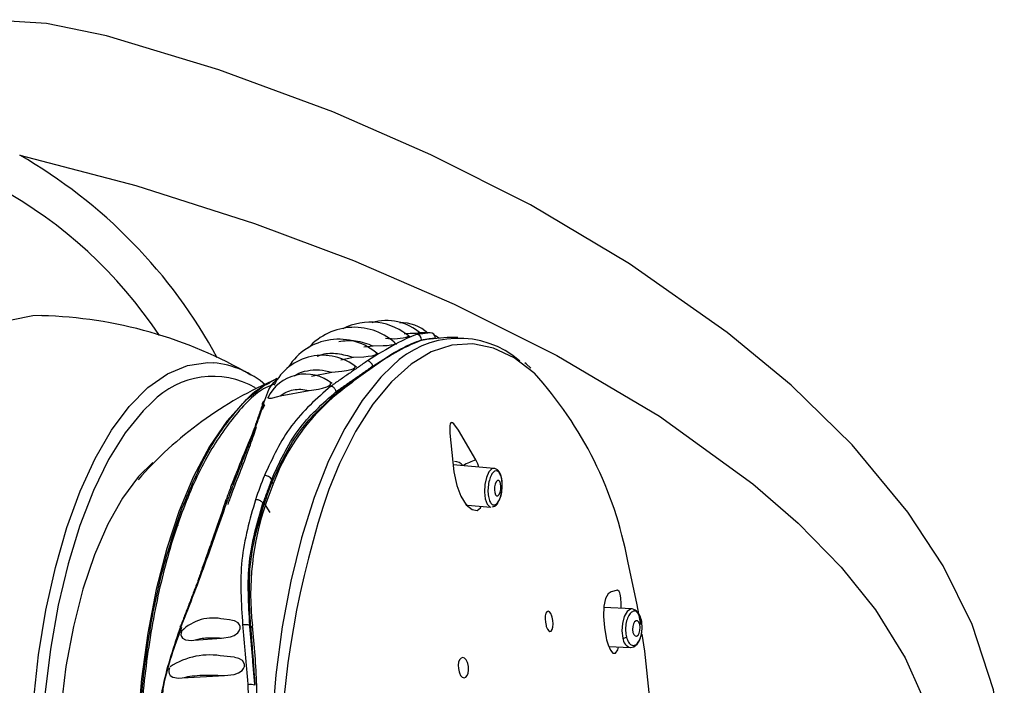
# Model space of a CAD drawing. Header units: millimetres. Extents: x 3813.37 to 3814.5, y 4795.07 to 4797.37.
# Tile 11 of 41: x 3813.7447 to 3813.8082, y 4795.9659 to 4796.0088. Entities that reach past the tile are written whole.
import ezdxf

# ---------------------------------------------------------------- set-up
doc = ezdxf.new("R2010")
doc.units = ezdxf.units.MM
doc.layers.add('SANINDUSA', color=3, linetype='Continuous')

msp = doc.modelspace()

# ---------------------------------------------------------------- linework, layer by layer
at = {"layer": 'SANINDUSA'}
for p, q in [((3813.770912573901, 4795.988630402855), (3813.770468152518, 4795.988649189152)), ((3813.766899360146, 4795.987715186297), (3813.767500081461, 4795.987783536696)), ((3813.765421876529, 4795.986885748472), (3813.766226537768, 4795.987050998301)), ((3813.763532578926, 4795.985834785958), (3813.76484069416, 4795.986095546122)), ((3813.761520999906, 4795.984561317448), (3813.763370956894, 4795.984914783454)), ((3813.765136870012, 4795.984731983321), (3813.765125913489, 4795.984845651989)), ((3813.76513687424, 4795.984731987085), (3813.765138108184, 4795.984727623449)), ((3813.77528724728, 4795.979889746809), (3813.772650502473, 4795.980106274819)), ((3813.760965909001, 4795.97917917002), (3813.760984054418, 4795.978990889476)), ((3813.760984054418, 4795.978990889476), (3813.761051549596, 4795.978871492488)), ((3813.760480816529, 4795.977628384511), (3813.760399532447, 4795.977645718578)), ((3813.760480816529, 4795.977628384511), (3813.760854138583, 4795.977041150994)), ((3813.773556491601, 4795.977547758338), (3813.773495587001, 4795.977563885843)), ((3813.773575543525, 4795.977521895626), (3813.775082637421, 4795.977398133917)), ((3813.784188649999, 4795.970839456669), (3813.78237079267, 4795.970921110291)), ((3813.759555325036, 4795.969763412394), (3813.759604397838, 4795.969752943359)), ((3813.759606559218, 4795.969751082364), (3813.759733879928, 4795.969641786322)), ((3813.755958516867, 4795.968820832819), (3813.75772987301, 4795.9689518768)), ((3813.782686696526, 4795.96840439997), (3813.784076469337, 4795.968341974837)), ((3813.755203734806, 4795.966383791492), (3813.757928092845, 4795.966534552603))]:
    msp.add_line(p, q, dxfattribs=at)
at = {"layer": 'SANINDUSA', "flags": 128}
for points in [[(3813.750323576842, 4796.007767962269), (3813.746453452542, 4796.008552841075), (3813.742621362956, 4796.00879834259), (3813.739330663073, 4796.00857487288), (3813.736115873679, 4796.007873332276), (3813.73304139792, 4796.006577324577), (3813.731551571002, 4796.005628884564), (3813.730183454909, 4796.004327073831), (3813.729425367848, 4796.003142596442), (3813.729142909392, 4796.002297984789), (3813.72906585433, 4796.001567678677)], [(3813.764911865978, 4796.002859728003), (3813.757563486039, 4796.005574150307), (3813.750323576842, 4796.007767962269)], [(3813.778270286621, 4795.92258654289), (3813.782937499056, 4795.925308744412), (3813.787566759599, 4795.928370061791), (3813.792026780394, 4795.931759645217), (3813.79631987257, 4795.935593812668), (3813.79921568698, 4795.938635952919), (3813.801908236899, 4795.941987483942), (3813.804291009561, 4795.945666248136), (3813.806143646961, 4795.949448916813), (3813.807483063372, 4795.95352795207), (3813.808116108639, 4795.957331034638), (3813.808169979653, 4795.961205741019), (3813.807481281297, 4795.965626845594), (3813.806103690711, 4795.96981861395), (3813.804224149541, 4795.973603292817), (3813.801962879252, 4795.977066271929), (3813.798374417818, 4795.981406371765), (3813.794442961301, 4795.985245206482), (3813.790321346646, 4795.988647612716), (3813.784030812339, 4795.993075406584), (3813.777631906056, 4795.996865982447), (3813.771225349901, 4796.000100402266), (3813.764911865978, 4796.002859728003)], [(3813.744728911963, 4796.000074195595), (3813.75221622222, 4795.99810948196), (3813.759853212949, 4795.995667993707)], [(3813.759853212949, 4795.995667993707), (3813.766234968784, 4795.99327225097), (3813.772725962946, 4795.990469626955), (3813.779336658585, 4795.987161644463), (3813.785943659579, 4795.983250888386), (3813.791966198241, 4795.978899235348), (3813.794884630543, 4795.976364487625), (3813.79765968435, 4795.973528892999), (3813.799865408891, 4795.970779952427), (3813.801786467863, 4795.96767217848), (3813.802838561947, 4795.965311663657), (3813.803581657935, 4795.962740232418), (3813.803857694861, 4795.960859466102), (3813.803881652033, 4795.958486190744), (3813.803533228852, 4795.956071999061), (3813.803200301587, 4795.954804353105), (3813.801874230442, 4795.951548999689), (3813.800022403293, 4795.94850386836), (3813.796276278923, 4795.944073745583), (3813.791981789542, 4795.940211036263), (3813.787607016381, 4795.936964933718), (3813.783098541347, 4795.934082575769), (3813.778374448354, 4795.931425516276), (3813.773631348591, 4795.929051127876)], [(3813.744195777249, 4795.989464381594), (3813.745573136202, 4795.98974042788), (3813.746144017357, 4795.989751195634)], [(3813.770748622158, 4795.988174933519), (3813.77111520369, 4795.988251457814), (3813.771178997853, 4795.988252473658)], [(3813.772950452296, 4795.988315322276), (3813.772271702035, 4795.988323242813), (3813.771181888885, 4795.988221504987)], [(3813.777889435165, 4795.986017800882), (3813.7778639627, 4795.986041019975), (3813.776583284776, 4795.987013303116), (3813.775264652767, 4795.987640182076), (3813.773924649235, 4795.987913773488), (3813.772580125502, 4795.987830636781), (3813.771247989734, 4795.987391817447), (3813.769944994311, 4795.986602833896), (3813.768687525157, 4795.985473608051), (3813.767491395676, 4795.984018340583), (3813.76637164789, 4795.982255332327), (3813.765342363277, 4795.980206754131), (3813.764651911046, 4795.978535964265)], [(3813.767500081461, 4795.987783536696), (3813.768156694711, 4795.98780054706), (3813.768405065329, 4795.987814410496), (3813.768649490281, 4795.987838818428), (3813.768783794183, 4795.987862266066), (3813.76888388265, 4795.987893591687), (3813.76892406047, 4795.987923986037), (3813.768921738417, 4795.987952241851)], [(3813.766226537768, 4795.987050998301), (3813.766901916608, 4795.987085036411), (3813.767171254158, 4795.987109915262), (3813.767438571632, 4795.987150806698), (3813.76757211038, 4795.987184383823), (3813.767674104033, 4795.987227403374), (3813.767717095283, 4795.987268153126), (3813.767717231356, 4795.987303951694)], [(3813.745620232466, 4795.964866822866), (3813.745949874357, 4795.967867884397), (3813.746421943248, 4795.970760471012), (3813.747030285, 4795.973506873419), (3813.747766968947, 4795.976071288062), (3813.748622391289, 4795.978420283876), (3813.749585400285, 4795.980523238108), (3813.750643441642, 4795.982352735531), (3813.751782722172, 4795.983884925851), (3813.752988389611, 4795.985099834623), (3813.75424472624, 4795.985981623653), (3813.75553535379, 4795.986518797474), (3813.756843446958, 4795.9867043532), (3813.75722804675, 4795.986691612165)], [(3813.768753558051, 4795.98649928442), (3813.768007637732, 4795.985767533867), (3813.766798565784, 4795.984269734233), (3813.765667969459, 4795.982461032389), (3813.764630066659, 4795.980364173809), (3813.763697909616, 4795.978005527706), (3813.762883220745, 4795.975414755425), (3813.762196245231, 4795.972624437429), (3813.761645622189, 4795.969669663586), (3813.761238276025, 4795.966587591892), (3813.760979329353, 4795.963416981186), (3813.760872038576, 4795.960197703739), (3813.760917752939, 4795.95697024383), (3813.761115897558, 4795.953775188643), (3813.761463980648, 4795.950652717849), (3813.761957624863, 4795.94764209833), (3813.762590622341, 4795.944781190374), (3813.76335501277, 4795.942105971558), (3813.764241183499, 4795.93965008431), (3813.765237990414, 4795.937444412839), (3813.766332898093, 4795.935516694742), (3813.767512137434, 4795.933891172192), (3813.768760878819, 4795.932588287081), (3813.76877331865, 4795.932577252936)], [(3813.76484069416, 4795.986095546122), (3813.765492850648, 4795.986151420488), (3813.765790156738, 4795.986193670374), (3813.766085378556, 4795.986261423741), (3813.766210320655, 4795.98630763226), (3813.766302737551, 4795.986363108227), (3813.766339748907, 4795.986413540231), (3813.766335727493, 4795.986457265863)], [(3813.777661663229, 4795.986343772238), (3813.77735971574, 4795.986628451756), (3813.77726620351, 4795.98669510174)], [(3813.761291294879, 4795.985680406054), (3813.760493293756, 4795.985238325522), (3813.7592528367, 4795.984250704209), (3813.758069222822, 4795.982929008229), (3813.756958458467, 4795.981291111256), (3813.75593556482, 4795.979359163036), (3813.755014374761, 4795.977159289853), (3813.754207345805, 4795.974721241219), (3813.753525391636, 4795.97207798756), (3813.752977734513, 4795.969265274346), (3813.75257178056, 4795.966321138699), (3813.752313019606, 4795.963285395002), (3813.752204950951, 4795.960199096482), (3813.752249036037, 4795.957103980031), (3813.752444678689, 4795.954041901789), (3813.752789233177, 4795.951054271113), (3813.753278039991, 4795.948181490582), (3813.753904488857, 4795.945462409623), (3813.754660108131, 4795.942933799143), (3813.755534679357, 4795.940629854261), (3813.756516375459, 4795.938581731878), (3813.757591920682, 4795.936817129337), (3813.758746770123, 4795.935359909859), (3813.759965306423, 4795.934229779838)], [(3813.763370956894, 4795.984914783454), (3813.763978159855, 4795.98499676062), (3813.764247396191, 4795.985055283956), (3813.764512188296, 4795.985142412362), (3813.764641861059, 4795.985207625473), (3813.764734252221, 4795.985282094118), (3813.764768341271, 4795.985346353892), (3813.764759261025, 4795.985401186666)], [(3813.760725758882, 4795.98447473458), (3813.760724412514, 4795.9844725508), (3813.760726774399, 4795.984434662), (3813.760783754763, 4795.98440848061), (3813.760947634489, 4795.984418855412), (3813.761359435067, 4795.984516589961), (3813.761520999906, 4795.984561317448)], [(3813.753255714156, 4795.984148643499), (3813.752680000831, 4795.98358625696), (3813.75153120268, 4795.982179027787), (3813.750459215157, 4795.980465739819), (3813.749478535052, 4795.978469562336), (3813.748602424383, 4795.976217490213), (3813.747842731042, 4795.973739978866), (3813.747209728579, 4795.971070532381), (3813.746711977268, 4795.968245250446), (3813.746356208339, 4795.965302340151), (3813.746147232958, 4795.962281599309), (3813.746087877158, 4795.959223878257), (3813.746178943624, 4795.956170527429), (3813.746419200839, 4795.953162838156), (3813.746805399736, 4795.950241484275), (3813.747332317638, 4795.947445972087), (3813.747992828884, 4795.944814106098), (3813.748778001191, 4795.942381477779), (3813.749677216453, 4795.940180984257), (3813.750678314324, 4795.938242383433), (3813.751418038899, 4795.937076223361)], [(3813.774122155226, 4795.980430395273), (3813.773006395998, 4795.982354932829), (3813.772693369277, 4795.982751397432), (3813.77260552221, 4795.982818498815), (3813.772542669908, 4795.982835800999), (3813.772497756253, 4795.982815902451), (3813.772465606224, 4795.982764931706), (3813.77243647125, 4795.982635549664), (3813.772435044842, 4795.98215368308), (3813.772697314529, 4795.979661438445)], [(3813.774316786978, 4795.979969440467), (3813.774239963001, 4795.980188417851), (3813.774122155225, 4795.980430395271)], [(3813.753306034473, 4795.98026821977), (3813.752394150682, 4795.97936303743), (3813.751356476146, 4795.977975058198), (3813.750402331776, 4795.976284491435), (3813.749547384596, 4795.9743190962), (3813.748805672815, 4795.972111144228), (3813.74818937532, 4795.96969689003), (3813.747708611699, 4795.967115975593), (3813.747371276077, 4795.96441077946), (3813.747182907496, 4795.961625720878), (3813.747146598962, 4795.958806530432), (3813.747262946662, 4795.955999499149), (3813.747530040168, 4795.953250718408), (3813.747943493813, 4795.95060532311), (3813.748496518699, 4795.948106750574), (3813.749180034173, 4795.945796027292), (3813.74998281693, 4795.943711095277), (3813.7508916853, 4795.941886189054), (3813.751891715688, 4795.940351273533)], [(3813.77528724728, 4795.979889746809), (3813.775154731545, 4795.979859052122), (3813.774959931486, 4795.979660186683), (3813.774799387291, 4795.979306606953), (3813.774697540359, 4795.978852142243), (3813.774669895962, 4795.978365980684), (3813.774720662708, 4795.977922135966), (3813.774842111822, 4795.977588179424), (3813.775015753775, 4795.977414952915), (3813.775082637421, 4795.977398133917)], [(3813.775809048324, 4795.978592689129), (3813.775806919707, 4795.979057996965), (3813.775785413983, 4795.979216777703), (3813.775728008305, 4795.979446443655), (3813.775642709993, 4795.979636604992), (3813.775513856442, 4795.979792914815), (3813.775334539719, 4795.979882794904), (3813.77528572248, 4795.979879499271)], [(3813.772697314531, 4795.979661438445), (3813.772885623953, 4795.97877573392), (3813.773160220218, 4795.978088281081), (3813.773506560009, 4795.977546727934), (3813.773873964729, 4795.977229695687), (3813.774196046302, 4795.977180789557), (3813.774420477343, 4795.977352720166), (3813.774463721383, 4795.977448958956)], [(3813.775513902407, 4795.979101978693), (3813.775435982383, 4795.979022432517), (3813.775371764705, 4795.978881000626), (3813.775331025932, 4795.978699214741), (3813.775319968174, 4795.978504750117), (3813.775340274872, 4795.97832721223), (3813.775388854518, 4795.978193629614), (3813.775458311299, 4795.978124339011), (3813.775538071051, 4795.978129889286), (3813.775615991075, 4795.978209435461), (3813.775680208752, 4795.978350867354), (3813.775720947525, 4795.978532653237), (3813.775732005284, 4795.978727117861), (3813.775711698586, 4795.978904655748), (3813.77566311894, 4795.979038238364), (3813.775593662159, 4795.979107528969), (3813.775513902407, 4795.979101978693)], [(3813.78474248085, 4795.969838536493), (3813.784522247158, 4795.971088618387), (3813.783907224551, 4795.973918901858)], [(3813.782639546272, 4795.971812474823), (3813.782463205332, 4795.971510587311), (3813.782373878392, 4795.971012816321), (3813.782351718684, 4795.970354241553), (3813.782400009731, 4795.969631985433), (3813.782506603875, 4795.968979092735), (3813.782540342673, 4795.968836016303), (3813.782635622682, 4795.968516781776), (3813.78279125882, 4795.968174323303), (3813.782952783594, 4795.967991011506), (3813.783121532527, 4795.967985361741), (3813.783269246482, 4795.968207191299), (3813.783307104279, 4795.968376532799)], [(3813.783487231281, 4795.97087096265), (3813.783487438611, 4795.970883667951), (3813.783483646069, 4795.971191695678), (3813.783463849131, 4795.971529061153), (3813.783446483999, 4795.971668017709), (3813.783421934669, 4795.971791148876), (3813.783394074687, 4795.971880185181), (3813.783354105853, 4795.971958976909), (3813.78325340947, 4795.972040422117), (3813.782838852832, 4795.971929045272), (3813.782639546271, 4795.97181247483)], [(3813.778660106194, 4795.969695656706), (3813.778730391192, 4795.969530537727), (3813.778812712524, 4795.969420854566), (3813.778897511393, 4795.969379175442), (3813.778975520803, 4795.969409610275), (3813.77903832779, 4795.969509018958), (3813.779078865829, 4795.96966727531), (3813.779092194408, 4795.969867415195), (3813.779076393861, 4795.970086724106), (3813.779033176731, 4795.970299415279), (3813.779014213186, 4795.970362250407), (3813.778943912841, 4795.970527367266), (3813.778861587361, 4795.970637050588), (3813.77877679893, 4795.970678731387), (3813.778698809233, 4795.970648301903), (3813.778636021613, 4795.970548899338), (3813.778595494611, 4795.970390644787), (3813.778582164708, 4795.970190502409), (3813.778597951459, 4795.969971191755), (3813.77864114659, 4795.969758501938), (3813.778660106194, 4795.969695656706)], [(3813.784188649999, 4795.970839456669), (3813.784088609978, 4795.970826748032), (3813.783861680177, 4795.97066387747), (3813.783675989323, 4795.970337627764), (3813.783559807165, 4795.969897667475), (3813.783530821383, 4795.969410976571), (3813.783593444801, 4795.968951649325)], [(3813.755080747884, 4795.969682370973), (3813.755064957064, 4795.969693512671), (3813.75505580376, 4795.969702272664), (3813.755053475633, 4795.969708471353), (3813.755058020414, 4795.96971198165), (3813.755069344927, 4795.969712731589), (3813.755087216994, 4795.969710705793), (3813.7551112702, 4795.969705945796), (3813.755141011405, 4795.969698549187)], [(3813.75772987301, 4795.9689518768), (3813.758310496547, 4795.969033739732), (3813.758554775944, 4795.969129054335), (3813.758779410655, 4795.969289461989), (3813.758877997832, 4795.969415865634), (3813.758934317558, 4795.969563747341), (3813.758936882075, 4795.969693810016), (3813.758900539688, 4795.969807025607), (3813.758795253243, 4795.969941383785), (3813.758573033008, 4795.970069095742), (3813.758445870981, 4795.970089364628)], [(3813.758447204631, 4795.970096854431), (3813.758253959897, 4795.970131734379), (3813.75787784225, 4795.970166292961)], [(3813.784676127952, 4795.96983161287), (3813.784618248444, 4795.969976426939), (3813.784536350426, 4795.970060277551), (3813.784442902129, 4795.97007039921), (3813.784352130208, 4795.970005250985), (3813.784277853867, 4795.969874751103), (3813.784231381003, 4795.969698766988), (3813.784219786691, 4795.969504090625), (3813.784244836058, 4795.969320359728), (3813.784302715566, 4795.969175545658), (3813.784384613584, 4795.969091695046), (3813.784478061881, 4795.969081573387), (3813.784568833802, 4795.969146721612), (3813.784643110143, 4795.969277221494), (3813.784689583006, 4795.969453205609), (3813.784701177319, 4795.969647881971), (3813.784676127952, 4795.96983161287)], [(3813.784836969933, 4795.969559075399), (3813.784810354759, 4795.970027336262), (3813.784778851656, 4795.970175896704)], [(3813.75517436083, 4795.969437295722), (3813.755126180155, 4795.969291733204), (3813.755120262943, 4795.969166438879), (3813.755145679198, 4795.969062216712), (3813.755226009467, 4795.968944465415), (3813.75540470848, 4795.968842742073), (3813.755806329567, 4795.968807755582), (3813.755958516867, 4795.968820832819)], [(3813.778820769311, 4795.934037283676), (3813.779639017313, 4795.935075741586), (3813.780758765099, 4795.936838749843), (3813.781788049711, 4795.938887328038), (3813.782713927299, 4795.941195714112), (3813.783524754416, 4795.94373487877), (3813.784210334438, 4795.946472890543), (3813.7847620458, 4795.949375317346), (3813.78517295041, 4795.952405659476), (3813.785437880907, 4795.955525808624), (3813.785553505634, 4795.958696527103), (3813.785518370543, 4795.961877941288), (3813.78533291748, 4795.965030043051), (3813.784999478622, 4795.968113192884), (3813.784843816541, 4795.969199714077)], [(3813.784102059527, 4795.968351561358), (3813.784298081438, 4795.968388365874), (3813.784516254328, 4795.968564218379), (3813.784641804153, 4795.968756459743), (3813.784729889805, 4795.968965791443), (3813.784798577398, 4795.969228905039), (3813.784836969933, 4795.969559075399)], [(3813.758573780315, 4795.967713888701), (3813.758308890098, 4795.967749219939), (3813.757871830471, 4795.967778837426)], [(3813.757928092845, 4795.966534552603), (3813.758553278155, 4795.966609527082), (3813.758821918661, 4795.966706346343), (3813.759068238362, 4795.966875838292), (3813.759159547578, 4795.966992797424), (3813.759211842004, 4795.967131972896), (3813.759212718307, 4795.967256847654), (3813.759177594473, 4795.967364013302), (3813.759074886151, 4795.967499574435), (3813.758848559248, 4795.967643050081), (3813.758572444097, 4795.967704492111)], [(3813.773056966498, 4795.966715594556), (3813.773141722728, 4795.966548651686), (3813.773246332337, 4795.966438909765), (3813.77335897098, 4795.966398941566), (3813.773466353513, 4795.966433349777), (3813.773556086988, 4795.96653732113), (3813.773618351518, 4795.966698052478), (3813.773646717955, 4795.966897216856), (3813.773638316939, 4795.967113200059), (3813.773593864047, 4795.967322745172), (3813.773573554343, 4795.967382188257), (3813.773488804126, 4795.967549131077), (3813.773384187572, 4795.967658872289), (3813.773271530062, 4795.96769884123), (3813.773164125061, 4795.967664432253), (3813.773074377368, 4795.967560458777), (3813.773012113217, 4795.967399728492), (3813.772983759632, 4795.967200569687), (3813.772992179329, 4795.966984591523), (3813.773036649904, 4795.966775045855), (3813.773056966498, 4795.966715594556)], [(3813.754384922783, 4795.967031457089), (3813.754341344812, 4795.96689120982), (3813.754336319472, 4795.966770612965), (3813.754358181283, 4795.966672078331), (3813.754428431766, 4795.966553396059), (3813.754592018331, 4795.966437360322), (3813.754970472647, 4795.966371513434), (3813.755203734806, 4795.966383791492)]]:
    msp.add_lwpolyline(points, dxfattribs=at)
at = {"layer": 'SANINDUSA'}
for centre, radius, start, end in [((3813.729302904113, 4795.972283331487), 0.02929045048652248, 33.50000579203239, 88.83032720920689), ((3813.728056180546, 4795.971079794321), 0.0334463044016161, 28.45802023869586, 60.0996863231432), ((3813.745458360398, 4795.961591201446), 0.02813963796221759, 59.76601497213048, 88.59427770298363), ((3813.767333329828, 4795.985484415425), 0.003829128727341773, 48.04696815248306, 117.841358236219), ((3813.768364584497, 4795.986043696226), 0.003365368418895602, 48.88173837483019, 106.2753674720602), ((3813.766283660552, 4795.985032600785), 0.003944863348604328, 46.19795788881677, 138.1998481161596), ((3813.769319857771, 4795.986772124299), 0.002499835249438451, 46.82835543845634, 92.53454743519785), ((3813.765279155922, 4795.984389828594), 0.003819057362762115, 48.353029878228, 147.7226481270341), ((3813.774869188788, 4795.976770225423), 0.01212627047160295, 109.8649900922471, 126.8446124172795), ((3813.768833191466, 4795.991415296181), 0.00317256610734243, 260.4367101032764, 287.9365872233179), ((3813.773022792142, 4795.982242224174), 0.006029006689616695, 49.19596674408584, 135.081806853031), ((3813.769509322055, 4795.998990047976), 0.01040649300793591, 269.969750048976, 275.5097333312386), ((3813.770263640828, 4795.988152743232), 0.0003642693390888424, 2.69852362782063, 86.26584501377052), ((3813.771165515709, 4795.988277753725), 0.0003546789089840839, 2.989337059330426, 89.53391029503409), ((3813.764245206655, 4795.983655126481), 0.003519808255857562, 51.41628617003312, 153.006750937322), ((3813.767062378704, 4795.986406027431), 0.0004194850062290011, 8.722002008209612, 79.22300245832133), ((3813.756637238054, 4795.980699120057), 0.006021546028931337, 49.15171087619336, 84.36932088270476), ((3813.790415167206, 4795.953251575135), 0.04030379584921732, 124.4812646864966, 128.6255524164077), ((3813.771079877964, 4795.962770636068), 0.02488212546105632, 113.179151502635, 138.8189313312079), ((3813.757181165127, 4795.98035072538), 0.005461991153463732, 59.93039070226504, 135.9460159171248), ((3813.763148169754, 4795.983259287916), 0.002707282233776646, 50.84272042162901, 154.2716309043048), ((3813.759557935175, 4795.969353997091), 0.02477349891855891, 10.61832096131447, 42.27164194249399), ((3813.760669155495, 4795.984002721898), 0.0003150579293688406, 116.5535186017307, 186.740937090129), ((3813.773801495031, 4795.9741789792), 0.01358396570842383, 128.9805834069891, 159.2195754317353), ((3813.78387411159, 4795.955717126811), 0.0265677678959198, 111.534393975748, 113.4948362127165), ((3813.772708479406, 4795.979548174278), 0.0007840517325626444, 42.94251455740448, 86.90612987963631), ((3813.793531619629, 4795.966340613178), 0.03553179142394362, 158.3938396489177, 161.0629878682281), ((3813.760534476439, 4795.97892500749), 0.0005007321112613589, 30.50289155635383, 94.3608390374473), ((3813.790842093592, 4795.966206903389), 0.03482229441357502, 159.0407688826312, 160.4160585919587), ((3813.791190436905, 4795.966247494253), 0.0350383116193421, 158.7504543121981, 160.7063732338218), ((3813.758556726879, 4795.978768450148), 0.0001794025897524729, 97.16385675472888, 161.8445010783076), ((3813.793463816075, 4795.966220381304), 0.03490015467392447, 158.5360638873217, 160.9207636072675), ((3813.793593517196, 4795.966222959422), 0.03491363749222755, 158.5360638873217, 160.9207635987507), ((3813.820461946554, 4795.959468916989), 0.0589772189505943, 161.1376825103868, 196.8477458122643), ((3813.774021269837, 4795.978625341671), 0.001788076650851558, 329.7824564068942, 358.953648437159), ((3813.790382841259, 4795.966092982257), 0.03422663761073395, 159.0407689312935, 160.4160585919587), ((3813.777525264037, 4795.971766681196), 0.01791595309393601, 160.8787851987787, 186.4446187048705), ((3813.77511656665, 4795.977886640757), 0.0004778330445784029, 280.1148437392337, 340.2827797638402), ((3813.784021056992, 4795.970210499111), 0.0006509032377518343, 1.697641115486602, 75.07955529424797), ((3813.757197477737, 4795.967355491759), 0.002891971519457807, 76.39306505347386, 134.7659729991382), ((3813.71038705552, 4795.964215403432), 0.04964558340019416, 1.960201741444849, 6.407433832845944), ((3813.783606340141, 4795.969341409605), 0.0003899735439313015, 268.1050425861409, 303.5951208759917), ((3813.784244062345, 4795.968970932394), 0.0006509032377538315, 181.6976411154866, 255.079555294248), ((3813.756969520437, 4795.96324617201), 0.00462160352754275, 78.7414055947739, 123.4852510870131), ((3813.759600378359, 4795.964982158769), 0.0009727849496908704, 73.02946825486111, 100.1189756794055), ((3813.705387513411, 4795.964180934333), 0.05464354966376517, 353.8187861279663, 1.817011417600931)]:
    msp.add_arc(centre, radius, start, end, dxfattribs=at)
for points, knots in [([(3813.765288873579, 4795.988072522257), (3813.765646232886, 4795.988113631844), (3813.766384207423, 4795.988198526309), (3813.76712039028, 4795.987924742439), (3813.767500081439, 4795.987783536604)], [0, 0, 0, 0, 0.4842434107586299, 1, 1, 1, 1]), ([(3813.77028736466, 4795.988516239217), (3813.769880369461, 4795.988346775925), (3813.769066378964, 4795.988007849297), (3813.767782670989, 4795.987214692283), (3813.767140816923, 4795.986818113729)], [0, 0, 0, 0, 0.4999999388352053, 1, 1, 1, 1]), ([(3813.76747832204, 4795.9864705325), (3813.76811582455, 4795.986886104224), (3813.769390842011, 4795.987717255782), (3813.77021482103, 4795.988018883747), (3813.770626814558, 4795.988169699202)], [0, 0, 0, 0, 0.4999951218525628, 0.9999999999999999, 0.9999999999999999, 0.9999999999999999, 0.9999999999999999]), ([(3813.763903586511, 4795.987109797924), (3813.764008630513, 4795.98715303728), (3813.764408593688, 4795.987317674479), (3813.765219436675, 4795.987330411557), (3813.765890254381, 4795.987144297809), (3813.766226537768, 4795.987050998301)], [0, 0, 0, 0, 0.1508333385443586, 0.5743096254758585, 1, 1, 1, 1]), ([(3813.762427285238, 4795.985847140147), (3813.762471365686, 4795.985879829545), (3813.762708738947, 4795.986055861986), (3813.763257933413, 4795.986204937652), (3813.764033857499, 4795.986277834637), (3813.764571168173, 4795.986156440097), (3813.76484069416, 4795.986095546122)], [0, 0, 0, 0, 0.07057399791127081, 0.3800410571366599, 0.6890159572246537, 1, 1, 1, 1]), ([(3813.760528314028, 4795.984284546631), (3813.760678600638, 4795.984753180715), (3813.760837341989, 4795.985248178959), (3813.761313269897, 4795.985600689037), (3813.76133861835, 4795.985619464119)], [0, 0, 0, 0, 0.9467388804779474, 1, 1, 1, 1]), ([(3813.761151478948, 4795.985320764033), (3813.760959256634, 4795.985248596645), (3813.760042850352, 4795.98490454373), (3813.758501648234, 4795.983294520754), (3813.756632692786, 4795.980540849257), (3813.755038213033, 4795.976902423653), (3813.753771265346, 4795.972617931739), (3813.752882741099, 4795.967825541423), (3813.752406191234, 4795.962716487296), (3813.752360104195, 4795.957485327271), (3813.752746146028, 4795.952333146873), (3813.753549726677, 4795.947459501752), (3813.754739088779, 4795.943045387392), (3813.756271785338, 4795.939284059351), (3813.758076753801, 4795.936231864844), (3813.759445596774, 4795.934967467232), (3813.76013001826, 4795.934335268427)], [0, 0, 0, 0, 0.02000937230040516, 0.09539326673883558, 0.1707771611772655, 0.2461610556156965, 0.3215449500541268, 0.3969288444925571, 0.4723127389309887, 0.5476966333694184, 0.6230805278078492, 0.698464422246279, 0.7738483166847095, 0.8492322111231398, 0.9246161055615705, 1, 1, 1, 1]), ([(3813.755110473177, 4795.977116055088), (3813.755627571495, 4795.978371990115), (3813.75666176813, 4795.980883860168), (3813.758576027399, 4795.983550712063), (3813.760000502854, 4795.985074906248), (3813.760790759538, 4795.985373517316), (3813.760852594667, 4795.985396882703)], [0, 0, 0, 0, 0.3241607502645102, 0.6483215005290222, 0.97248225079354, 1, 1, 1, 1]), ([(3813.764782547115, 4795.985186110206), (3813.763872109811, 4795.984386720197), (3813.762050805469, 4795.982787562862), (3813.761014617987, 4795.98054555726), (3813.760496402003, 4795.979424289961)], [0, 0, 0, 0, 0.4998820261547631, 1, 1, 1, 1]), ([(3813.761520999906, 4795.984561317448), (3813.76164516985, 4795.984648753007), (3813.761892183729, 4795.984822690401), (3813.762350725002, 4795.984960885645), (3813.762849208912, 4795.985005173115), (3813.763196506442, 4795.984945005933), (3813.763370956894, 4795.984914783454)], [0, 0, 0, 0, 0.2516497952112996, 0.5006122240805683, 0.7491533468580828, 0.9999999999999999, 0.9999999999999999, 0.9999999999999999, 0.9999999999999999]), ([(3813.765125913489, 4795.984845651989), (3813.765113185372, 4795.984880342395), (3813.765092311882, 4795.984937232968), (3813.765041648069, 4795.985012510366), (3813.764990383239, 4795.9850713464), (3813.76493267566, 4795.985120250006), (3813.764861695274, 4795.985164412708), (3813.764812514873, 4795.985177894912), (3813.764782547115, 4795.985186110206)], [0, 0, 0, 0, 0.2149901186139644, 0.3525733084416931, 0.5003442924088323, 0.6481913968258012, 0.7856277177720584, 1, 1, 1, 1]), ([(3813.758534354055, 4795.978946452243), (3813.758963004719, 4795.980038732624), (3813.759606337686, 4795.981678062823), (3813.760229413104, 4795.98334966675), (3813.760428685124, 4795.98397293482), (3813.760528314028, 4795.984284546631)], [0, 0, 0, 0, 0.4996017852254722, 0.7498187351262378, 1, 1, 1, 1]), ([(3813.760965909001, 4795.97917917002), (3813.761468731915, 4795.980281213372), (3813.762474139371, 4795.982484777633), (3813.764242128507, 4795.984058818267), (3813.765125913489, 4795.984845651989)], [0, 0, 0, 0, 0.500118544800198, 1, 1, 1, 1]), ([(3813.76098405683, 4795.978990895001), (3813.761489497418, 4795.980093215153), (3813.76250023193, 4795.982297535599), (3813.764258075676, 4795.983920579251), (3813.765136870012, 4795.984731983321)], [0, 0, 0, 0, 0.5000725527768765, 1, 1, 1, 1]), ([(3813.75986118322, 4795.98252323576), (3813.759860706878, 4795.982523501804), (3813.759856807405, 4795.982525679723), (3813.759658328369, 4795.981934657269), (3813.759210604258, 4795.980953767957), (3813.758662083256, 4795.97953606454), (3813.758385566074, 4795.978821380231)], [0, 0, 0, 0, 0.0009428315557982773, 0.007718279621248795, 0.4997767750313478, 1, 1, 1, 1]), ([(3813.75842080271, 4795.978335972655), (3813.758857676, 4795.979450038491), (3813.759519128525, 4795.981136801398), (3813.759872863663, 4795.98221540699), (3813.759992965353, 4795.982581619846)], [0, 0, 0, 0, 0.6604756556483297, 1, 1, 1, 1]), ([(3813.775385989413, 4795.977552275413), (3813.775445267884, 4795.977600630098), (3813.775563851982, 4795.977697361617), (3813.775709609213, 4795.978027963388), (3813.775802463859, 4795.978438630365), (3813.775827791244, 4795.978881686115), (3813.775781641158, 4795.979286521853), (3813.775671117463, 4795.979588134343), (3813.775512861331, 4795.979755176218), (3813.775392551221, 4795.979723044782), (3813.775332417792, 4795.97970698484)], [0, 0, 0, 0, 0.1248186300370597, 0.2496944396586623, 0.3746571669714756, 0.4997338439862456, 0.6249185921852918, 0.7500608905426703, 0.8750753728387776, 1, 1, 1, 1]), ([(3813.759922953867, 4795.977871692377), (3813.75955609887, 4795.976596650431), (3813.758822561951, 4795.974047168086), (3813.759003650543, 4795.97120547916), (3813.759094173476, 4795.969784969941)], [0, 0, 0, 0, 0.5001179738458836, 1, 1, 1, 1]), ([(3813.760399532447, 4795.977645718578), (3813.760389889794, 4795.97766134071), (3813.760370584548, 4795.977692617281), (3813.760324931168, 4795.977737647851), (3813.760269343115, 4795.97777879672), (3813.760205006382, 4795.97781423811), (3813.760135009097, 4795.977842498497), (3813.760062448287, 4795.977862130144), (3813.759989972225, 4795.977873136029), (3813.759945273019, 4795.977872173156), (3813.759922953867, 4795.977871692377)], [0, 0, 0, 0, 0.1248247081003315, 0.2499075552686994, 0.3750064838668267, 0.5000076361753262, 0.6249984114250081, 0.7501066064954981, 0.8752235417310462, 1, 1, 1, 1]), ([(3813.755141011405, 4795.969698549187), (3813.755423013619, 4795.970420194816), (3813.75598705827, 4795.971863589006), (3813.75701977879, 4795.974675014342), (3813.757680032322, 4795.976565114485), (3813.758119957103, 4795.977824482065)], [0, 0, 0, 0, 0.2501812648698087, 0.5003982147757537, 1, 1, 1, 1]), ([(3813.757973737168, 4795.977706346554), (3813.757696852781, 4795.976908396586), (3813.757281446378, 4795.975711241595), (3813.75675002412, 4795.974192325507), (3813.756476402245, 4795.973417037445), (3813.756338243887, 4795.973023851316), (3813.756269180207, 4795.972825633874), (3813.756235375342, 4795.972725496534), (3813.756218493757, 4795.972675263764), (3813.756210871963, 4795.972649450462), (3813.756206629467, 4795.972636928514), (3813.756205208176, 4795.972630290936), (3813.756204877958, 4795.972626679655), (3813.756204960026, 4795.972625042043), (3813.75620500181, 4795.972624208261)], [0, 0, 0, 0, 0.4998657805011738, 0.7499427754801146, 0.8750052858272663, 0.9375457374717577, 0.9688173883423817, 0.9844513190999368, 0.9922670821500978, 0.9961645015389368, 0.9981437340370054, 0.999070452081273, 0.9995267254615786, 1, 1, 1, 1]), ([(3813.758119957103, 4795.977824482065), (3813.758101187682, 4795.977819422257), (3813.758063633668, 4795.977809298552), (3813.758020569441, 4795.977782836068), (3813.757988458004, 4795.977749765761), (3813.757979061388, 4795.977722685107), (3813.757974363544, 4795.977709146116)], [0, 0, 0, 0, 0.2498227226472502, 0.499847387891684, 0.7499483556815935, 1, 1, 1, 1]), ([(3813.759555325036, 4795.969763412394), (3813.759474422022, 4795.971150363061), (3813.759312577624, 4795.973924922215), (3813.760037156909, 4795.976405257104), (3813.760399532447, 4795.977645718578)], [0, 0, 0, 0, 0.4998814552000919, 1, 1, 1, 1]), ([(3813.759604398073, 4795.969752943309), (3813.759534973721, 4795.97113288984), (3813.759396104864, 4795.97389318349), (3813.760119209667, 4795.976383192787), (3813.760480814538, 4795.977628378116)], [0, 0, 0, 0, 0.499927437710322, 1, 1, 1, 1]), ([(3813.760759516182, 4795.933833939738), (3813.760503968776, 4795.933959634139), (3813.759525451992, 4795.93444093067), (3813.757949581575, 4795.936295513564), (3813.756132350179, 4795.939303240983), (3813.754609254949, 4795.943155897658), (3813.753430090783, 4795.947620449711), (3813.752642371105, 4795.952548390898), (3813.75227630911, 4795.957743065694), (3813.75234400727, 4795.96301089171), (3813.752850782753, 4795.968132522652), (3813.753747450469, 4795.972972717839), (3813.754656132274, 4795.975734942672), (3813.755110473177, 4795.977116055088)], [0, 0, 0, 0, 0.03414017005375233, 0.1307261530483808, 0.2273121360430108, 0.3238981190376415, 0.4204841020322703, 0.517070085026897, 0.6136560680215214, 0.7102420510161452, 0.8068280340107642, 0.9034140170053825, 1, 1, 1, 1]), ([(3813.78447638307, 4795.970648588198), (3813.784473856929, 4795.970651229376), (3813.784411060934, 4795.970716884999), (3813.784258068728, 4795.970696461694), (3813.784054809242, 4795.97056303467), (3813.783884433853, 4795.970261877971), (3813.783779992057, 4795.969863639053), (3813.783749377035, 4795.969415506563), (3813.78379787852, 4795.969149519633), (3813.783822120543, 4795.96901657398)], [0, 0, 0, 0, 0.00693232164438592, 0.1723268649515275, 0.3378722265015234, 0.503560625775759, 0.6691928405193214, 0.8346558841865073, 1, 1, 1, 1]), ([(3813.784778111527, 4795.970149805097), (3813.784739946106, 4795.970268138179), (3813.784665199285, 4795.970499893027), (3813.784538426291, 4795.970599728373), (3813.78447638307, 4795.970648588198)], [0, 0, 0, 0, 0.5105959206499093, 1, 1, 1, 1]), ([(3813.755080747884, 4795.969682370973), (3813.75466245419, 4795.96843669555), (3813.753825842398, 4795.96594527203), (3813.753396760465, 4795.962010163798), (3813.753525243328, 4795.958055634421), (3813.754169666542, 4795.955503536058), (3813.754491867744, 4795.95422752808)], [0, 0, 0, 0, 0.2499924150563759, 0.499999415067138, 0.7500077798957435, 1, 1, 1, 1]), ([(3813.75455311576, 4795.954269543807), (3813.75422718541, 4795.955542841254), (3813.753575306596, 4795.958089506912), (3813.753443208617, 4795.962039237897), (3813.753875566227, 4795.965969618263), (3813.75471920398, 4795.968455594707), (3813.755141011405, 4795.969698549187)], [0, 0, 0, 0, 0.2499931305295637, 0.5000001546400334, 0.7500068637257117, 1, 1, 1, 1]), ([(3813.753896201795, 4795.96492835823), (3813.75393180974, 4795.965254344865), (3813.754110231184, 4795.96688777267), (3813.754707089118, 4795.968425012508), (3813.755184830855, 4795.969655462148)], [0, 0, 0, 0, 0.1995721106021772, 0.9999999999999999, 0.9999999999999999, 0.9999999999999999, 0.9999999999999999]), ([(3813.759555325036, 4795.969763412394), (3813.759533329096, 4795.969775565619), (3813.759497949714, 4795.969795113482), (3813.759425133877, 4795.969811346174), (3813.759356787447, 4795.969818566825), (3813.759282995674, 4795.969818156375), (3813.759192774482, 4795.969810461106), (3813.759131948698, 4795.969794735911), (3813.759094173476, 4795.969784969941)], [0, 0, 0, 0, 0.2221430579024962, 0.3573061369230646, 0.5003374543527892, 0.6433943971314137, 0.7785337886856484, 1, 1, 1, 1]), ([(3813.783822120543, 4795.96901657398), (3813.783860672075, 4795.96890071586), (3813.783937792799, 4795.968668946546), (3813.784128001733, 4795.968483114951), (3813.78433934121, 4795.968458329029), (3813.784546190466, 4795.96860645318), (3813.784715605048, 4795.968903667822), (3813.784820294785, 4795.969302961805), (3813.784850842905, 4795.969750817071), (3813.784802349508, 4795.970016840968), (3813.784778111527, 4795.970149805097)], [0, 0, 0, 0, 0.1248186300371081, 0.2496944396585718, 0.3746571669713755, 0.4997338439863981, 0.6249185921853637, 0.7500608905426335, 0.8750753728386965, 1, 1, 1, 1]), ([(3813.755958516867, 4795.968820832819), (3813.756063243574, 4795.968853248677), (3813.756271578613, 4795.968917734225), (3813.756699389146, 4795.968968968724), (3813.757188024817, 4795.96898538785), (3813.757548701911, 4795.968963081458), (3813.75772987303, 4795.968951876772)], [0, 0, 0, 0, 0.2516497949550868, 0.5006122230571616, 0.7491533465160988, 1, 1, 1, 1]), ([(3813.755203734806, 4795.966383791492), (3813.755353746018, 4795.966423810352), (3813.755652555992, 4795.966503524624), (3813.756310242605, 4795.966565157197), (3813.757075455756, 4795.966582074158), (3813.75764326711, 4795.966550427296), (3813.757928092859, 4795.966534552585)], [0, 0, 0, 0, 0.2513170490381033, 0.500602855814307, 0.7494922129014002, 1, 1, 1, 1]), ([(3813.759429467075, 4795.965939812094), (3813.759460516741, 4795.964682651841), (3813.759522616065, 4795.962168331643), (3813.75926731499, 4795.959612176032), (3813.759139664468, 4795.958334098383)], [0, 0, 0, 0, 0.5000000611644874, 1, 1, 1, 1])]:
    msp.add_open_spline(points, degree=3, knots=knots, dxfattribs=at)
for points, degree in [([(3813.770910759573, 4795.988598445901), (3813.77028736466, 4795.988516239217)], 1), ([(3813.770627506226, 4795.988169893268), (3813.771519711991, 4795.988296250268)], 1), ([(3813.771168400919, 4795.988632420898), (3813.770910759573, 4795.988598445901)], 1), ([(3813.771769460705, 4795.988276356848), (3813.771467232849, 4795.988455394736)], 1), ([(3813.767140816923, 4795.986818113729), (3813.764782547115, 4795.985186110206)], 1), ([(3813.765125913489, 4795.984845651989), (3813.767477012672, 4795.986469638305)], 1), ([(3813.767478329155, 4795.986470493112), (3813.765136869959, 4795.984731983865)], 1), ([(3813.760356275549, 4795.983965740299), (3813.759870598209, 4795.982549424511)], 1), ([(3813.760366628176, 4795.983685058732), (3813.76051889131, 4795.983973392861)], 1), ([(3813.760965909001, 4795.97917917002), (3813.760399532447, 4795.977645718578)], 1), ([(3813.775332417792, 4795.97970698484), (3813.775273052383, 4795.979658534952), (3813.775154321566, 4795.979561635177), (3813.775008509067, 4795.979230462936), (3813.774915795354, 4795.978819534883), (3813.774890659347, 4795.978376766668), (3813.774936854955, 4795.977972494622), (3813.775047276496, 4795.977671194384), (3813.775205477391, 4795.977504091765), (3813.775325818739, 4795.977536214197), (3813.775385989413, 4795.977552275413)], 3), ([(3813.758323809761, 4795.978662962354), (3813.758386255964, 4795.978824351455)], 1), ([(3813.757974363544, 4795.977709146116), (3813.75803421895, 4795.977878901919)], 1), ([(3813.754933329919, 4795.976254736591), (3813.754758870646, 4795.97595084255)], 1), ([(3813.756188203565, 4795.972579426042), (3813.755080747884, 4795.969682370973)], 1), ([(3813.759094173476, 4795.969784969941), (3813.759429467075, 4795.965939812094)], 1), ([(3813.759884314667, 4795.965912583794), (3813.759555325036, 4795.969763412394)], 1), ([(3813.759604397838, 4795.969752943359), (3813.759884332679, 4795.965912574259)], 1)]:
    msp.add_open_spline(points, degree=degree, dxfattribs=at)

doc.saveas('drawing.dxf')
